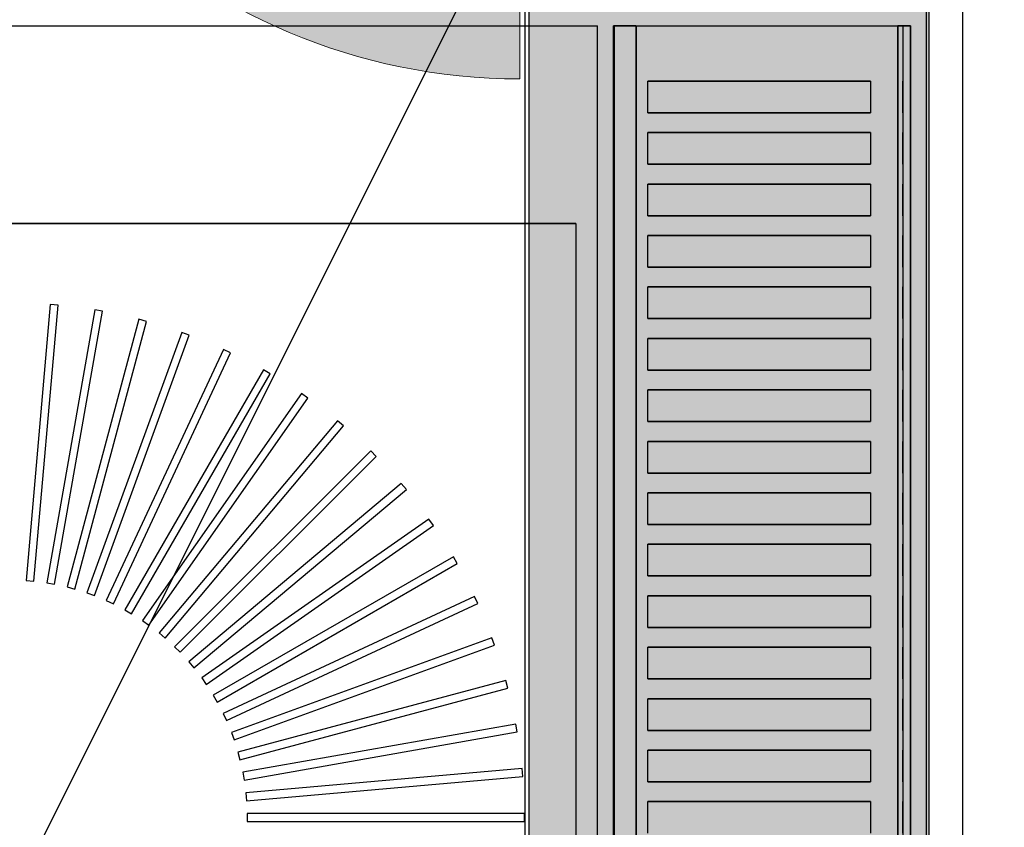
# Model space of a CAD drawing. Header units: millimetres. Extents: x -11575 to 52845, y -36266 to 23021.
# Tile 85 of 184: x 20934 to 21183, y 14815 to 15020. Entities that reach past the tile are written whole.
import ezdxf
from ezdxf.enums import TextEntityAlignment as Align

# ---------------------------------------------------------------- set-up
doc = ezdxf.new("R2010")
doc.units = ezdxf.units.MM
doc.header["$MEASUREMENT"] = 0
doc.layers.get('0').update_dxf_attribs({"lineweight": 5})
doc.layers.add('GREY SCALE', color=9, linetype='Continuous', true_color=0x808080)
doc.layers.add('GREYSCALE', color=9, linetype='Continuous', lineweight=0, true_color=0x808080)
doc.layers.add('M-MEP-ELPR-SOCKET', color=5, linetype='Continuous', lineweight=20, true_color=0x0000ff)
doc.layers.add('M-MEP-ELLG-TEXT', color=7, linetype='Continuous', lineweight=20)
doc.styles.add('Oswald Light', font='txt')
doc.styles.get("Standard").update_dxf_attribs({"font": 'romans.shx'})
doc.dimstyles.new('MDS-50', dxfattribs={"dimtxt": 100, "dimasz": 100, "dimexe": 50, "dimexo": 50, "dimgap": 25, "dimtad": 1, "dimdec": 0, "dimtxsty": 'Oswald Light', "dimcen": 0, "dimdle": 1.5875, "dimazin": 0, "dimtfac": 1, "dimtdec": 0, "dimtix": 1, "dimtmove": 0, "dimatfit": 0, "dimfxl": 1, "dimfrac": 2, "dimtolj": 1, "dimarcsym": 0})

# ---------------------------------------------------------------- blocks, each defined once
blk = doc.blocks.new('FLOOR PLAN')
at = {"layer": 'GREYSCALE', "lineweight": -2, "ltscale": 0.25}
h = blk.add_hatch(color=0, dxfattribs=at)
h.dxf.hatch_style = 1
h.paths.add_polyline_path([(21062.97, 12139.25), (21062.97, 12060.09), (21164.25, 12060.09), (21164.25, 18121.51), (21062.97, 18121.51), (21062.97, 12212.62)])
at = {"layer": 'GREYSCALE', "color": 0, "lineweight": -2, "ltscale": 0.25}
for p, q in [((21163.58, 12069.11), (21163.58, 18149.45)), ((21164.25, 12060.09), (21164.25, 18121.51)), ((21061.98, 17995.41), (21061.98, 12069.11)), ((21062.97, 17967.96), (21062.97, 12060.09))]:
    blk.add_line(p, q, dxfattribs=at)
at = {"layer": 'GREYSCALE', "color": 0, "lineweight": -2, "ltscale": 125}
for p in [(20176.39, 13284.48), (21172.83, 13284.48)]:
    blk.add_line(p, (21172.83, 15278.36), dxfattribs=at)
at = {"layer": 'GREYSCALE', "color": 0, "lineweight": -2}
for p, q in [((21084.4, 14617.16), (21084.4, 15018.13)), ((21084.4, 15018.13), (21159.58, 15018.13)), ((21159.58, 15018.13), (21159.58, 14617.16)), ((21093.1, 14996.07), (21093.1, 15004.09)), ((21093.1, 15004.09), (21149.4, 15004.09)), ((21149.4, 15004.09), (21149.4, 14996.07)), ((21149.4, 14996.07), (21093.1, 14996.07)), ((21093.1, 14983.04), (21093.1, 14991.06)), ((21093.1, 14991.06), (21149.4, 14991.06)), ((21149.4, 14991.06), (21149.4, 14983.04)), ((21149.4, 14983.04), (21093.1, 14983.04)), ((21093.1, 14970.01), (21093.1, 14978.03)), ((21093.1, 14978.03), (21149.4, 14978.03)), ((21149.4, 14978.03), (21149.4, 14970.01)), ((21149.4, 14970.01), (21093.1, 14970.01)), ((20504.5, 14968.01), (21074.88, 14968.01)), ((21074.88, 14968.01), (21074.88, 14266.31)), ((21093.1, 14956.98), (21093.1, 14965)), ((21093.1, 14965), (21149.4, 14965)), ((21149.4, 14965), (21149.4, 14956.98)), ((21149.4, 14956.98), (21093.1, 14956.98)), ((21093.1, 14943.95), (21093.1, 14951.97)), ((21093.1, 14951.97), (21149.4, 14951.97)), ((21149.4, 14951.97), (21149.4, 14943.95)), ((20941.89, 14947.55), (20935.78, 14877.65)), ((20941.89, 14947.55, 902.48), (20935.78, 14877.65, 902.48)), ((20937.77, 14877.47), (20943.89, 14947.37)), ((20937.77, 14877.47, 902.48), (20943.89, 14947.37, 902.48)), ((20953.17, 14946.15), (20940.99, 14877.05)), ((20953.17, 14946.15, 902.48), (20940.99, 14877.05, 902.48)), ((20943.89, 14947.37), (20941.89, 14947.55)), ((20943.89, 14947.37, 902.48), (20941.89, 14947.55, 902.48)), ((20955.15, 14945.8), (20953.17, 14946.15)), ((20955.15, 14945.8, 902.48), (20953.17, 14946.15, 902.48)), ((20942.96, 14876.7), (20955.15, 14945.8)), ((20942.96, 14876.7, 902.48), (20955.15, 14945.8, 902.48)), ((20964.29, 14943.78), (20946.13, 14876)), ((20964.29, 14943.78, 902.48), (20946.13, 14876, 902.48)), ((20966.23, 14943.26), (20964.29, 14943.78)), ((20966.23, 14943.26, 902.48), (20964.29, 14943.78, 902.48)), ((21149.4, 14943.95), (21093.1, 14943.95)), ((20948.07, 14875.48), (20966.23, 14943.26)), ((20948.07, 14875.48, 902.48), (20966.23, 14943.26, 902.48)), ((20975.16, 14940.44), (20951.16, 14874.5)), ((20975.16, 14940.44, 902.48), (20951.16, 14874.5, 902.48)), ((20953.05, 14873.82), (20977.04, 14939.75)), ((20953.05, 14873.82, 902.48), (20977.04, 14939.75, 902.48)), ((20977.04, 14939.75), (20975.16, 14940.44)), ((20977.04, 14939.75, 902.48), (20975.16, 14940.44, 902.48)), ((21093.1, 14930.92), (21093.1, 14938.93)), ((21093.1, 14938.93), (21149.4, 14938.93)), ((21149.4, 14938.93), (21149.4, 14930.92)), ((20985.7, 14936.17), (20956.04, 14872.58)), ((20985.7, 14936.17, 902.48), (20956.04, 14872.58, 902.48)), ((20987.51, 14935.32), (20985.7, 14936.17)), ((20987.51, 14935.32, 902.48), (20985.7, 14936.17, 902.48)), ((20957.86, 14871.73), (20987.51, 14935.32)), ((20957.86, 14871.73, 902.48), (20987.51, 14935.32, 902.48)), ((20995.82, 14931), (20960.74, 14870.23)), ((20995.82, 14931, 902.48), (20960.74, 14870.23, 902.48)), ((20962.47, 14869.23), (20997.56, 14930)), ((20962.47, 14869.23, 902.48), (20997.56, 14930, 902.48)), ((20997.56, 14930), (20995.82, 14931)), ((20997.56, 14930, 902.48), (20995.82, 14931, 902.48)), ((21149.4, 14930.92), (21093.1, 14930.92)), ((21005.46, 14924.96), (20965.21, 14867.48)), ((21005.46, 14924.96, 902.48), (20965.21, 14867.48, 902.48)), ((20966.85, 14866.33), (21007.1, 14923.81)), ((20966.85, 14866.33, 902.48), (21007.1, 14923.81, 902.48)), ((21007.1, 14923.81), (21005.46, 14924.96)), ((21007.1, 14923.81, 902.48), (21005.46, 14924.96, 902.48)), ((21093.1, 14917.88), (21093.1, 14925.9)), ((21093.1, 14925.9), (21149.4, 14925.9)), ((21149.4, 14925.9), (21149.4, 14917.88)), ((21014.53, 14918.11), (20969.43, 14864.36)), ((21014.53, 14918.11, 902.48), (20969.43, 14864.36, 902.48)), ((20970.96, 14863.07), (21016.07, 14916.82)), ((20970.96, 14863.07, 902.48), (21016.07, 14916.82, 902.48)), ((21016.07, 14916.82), (21014.53, 14918.11)), ((21016.07, 14916.82, 902.48), (21014.53, 14918.11, 902.48)), ((21149.4, 14917.88), (21093.1, 14917.88)), ((21093.1, 14904.85), (21093.1, 14912.87)), ((21093.1, 14912.87), (21149.4, 14912.87)), ((21149.4, 14912.87), (21149.4, 14904.85)), ((21022.97, 14910.5), (20973.35, 14860.88)), ((21022.97, 14910.5, 902.48), (20973.35, 14860.88, 902.48)), ((20974.77, 14859.46), (21024.39, 14909.08)), ((20974.77, 14859.46, 902.48), (21024.39, 14909.08, 902.48)), ((21024.39, 14909.08), (21022.97, 14910.5)), ((21024.39, 14909.08, 902.48), (21022.97, 14910.5, 902.48)), ((21149.4, 14904.85), (21093.1, 14904.85)), ((21030.72, 14902.17), (20976.96, 14857.07)), ((21030.72, 14902.17, 902.48), (20976.96, 14857.07, 902.48)), ((21032, 14900.64), (21030.72, 14902.17)), ((21032, 14900.64, 902.48), (21030.72, 14902.17, 902.48)), ((20978.25, 14855.53), (21032, 14900.64)), ((20978.25, 14855.53, 902.48), (21032, 14900.64, 902.48)), ((21093.1, 14891.82), (21093.1, 14899.84)), ((21093.1, 14899.84), (21149.4, 14899.84)), ((21149.4, 14899.84), (21149.4, 14891.82)), ((21037.71, 14893.21), (20980.23, 14852.96)), ((21037.71, 14893.21, 902.48), (20980.23, 14852.96, 902.48)), ((20981.38, 14851.32), (21038.86, 14891.57)), ((20981.38, 14851.32, 902.48), (21038.86, 14891.57, 902.48)), ((21038.86, 14891.57), (21037.71, 14893.21)), ((21038.86, 14891.57, 902.48), (21037.71, 14893.21, 902.48)), ((21149.4, 14891.82), (21093.1, 14891.82)), ((21093.1, 14878.79), (21093.1, 14886.81)), ((21093.1, 14886.81), (21149.4, 14886.81)), ((21149.4, 14886.81), (21149.4, 14878.79)), ((21043.89, 14883.67), (20983.12, 14848.58)), ((21043.89, 14883.67, 902.48), (20983.12, 14848.58, 902.48)), ((20984.12, 14846.85), (21044.89, 14881.93)), ((20984.12, 14846.85, 902.48), (21044.89, 14881.93, 902.48)), ((21044.89, 14881.93), (21043.89, 14883.67)), ((21044.89, 14881.93, 902.48), (21043.89, 14883.67, 902.48)), ((20935.78, 14877.65), (20937.77, 14877.47)), ((20935.78, 14877.65, 902.48), (20937.77, 14877.47, 902.48)), ((20940.99, 14877.05), (20942.96, 14876.7)), ((20940.99, 14877.05, 902.48), (20942.96, 14876.7, 902.48)), ((21149.4, 14878.79), (21093.1, 14878.79)), ((20946.13, 14876), (20948.07, 14875.48)), ((20946.13, 14876, 902.48), (20948.07, 14875.48, 902.48)), ((20951.16, 14874.5), (20953.05, 14873.82)), ((20951.16, 14874.5, 902.48), (20953.05, 14873.82, 902.48)), ((20956.04, 14872.58), (20957.86, 14871.73)), ((20956.04, 14872.58, 902.48), (20957.86, 14871.73, 902.48)), ((21049.21, 14873.62), (20985.62, 14843.97)), ((21049.21, 14873.62, 902.48), (20985.62, 14843.97, 902.48)), ((20986.47, 14842.15), (21050.06, 14871.81)), ((20986.47, 14842.15, 902.48), (21050.06, 14871.81, 902.48)), ((21050.06, 14871.81), (21049.21, 14873.62)), ((21050.06, 14871.81, 902.48), (21049.21, 14873.62, 902.48)), ((21093.1, 14865.76), (21093.1, 14873.78)), ((21093.1, 14873.78), (21149.4, 14873.78)), ((21149.4, 14873.78), (21149.4, 14865.76)), ((20960.74, 14870.23), (20962.47, 14869.23)), ((20960.74, 14870.23, 902.48), (20962.47, 14869.23, 902.48)), ((20965.21, 14867.48), (20966.85, 14866.33)), ((20965.21, 14867.48, 902.48), (20966.85, 14866.33, 902.48)), ((20969.43, 14864.36), (20970.96, 14863.07)), ((20969.43, 14864.36, 902.48), (20970.96, 14863.07, 902.48)), ((21149.4, 14865.76), (21093.1, 14865.76)), ((21053.65, 14863.15), (20987.71, 14839.15)), ((21053.65, 14863.15, 902.48), (20987.71, 14839.15, 902.48)), ((21054.33, 14861.27), (21053.65, 14863.15)), ((21054.33, 14861.27, 902.48), (21053.65, 14863.15, 902.48)), ((20973.35, 14860.88), (20974.77, 14859.46)), ((20973.35, 14860.88, 902.48), (20974.77, 14859.46, 902.48)), ((20988.39, 14837.27), (21054.33, 14861.27)), ((20988.39, 14837.27, 902.48), (21054.33, 14861.27, 902.48)), ((21093.1, 14852.73), (21093.1, 14860.75)), ((21093.1, 14860.75), (21149.4, 14860.75)), ((21149.4, 14860.75), (21149.4, 14852.73)), ((20976.96, 14857.07), (20978.25, 14855.53)), ((20976.96, 14857.07, 902.48), (20978.25, 14855.53, 902.48)), ((20980.23, 14852.96), (20981.38, 14851.32)), ((20980.23, 14852.96, 902.48), (20981.38, 14851.32, 902.48)), ((21057.15, 14852.34), (20989.37, 14834.18)), ((21057.15, 14852.34, 902.48), (20989.37, 14834.18, 902.48)), ((21057.67, 14850.4), (21057.15, 14852.34)), ((21057.67, 14850.4, 902.48), (21057.15, 14852.34, 902.48)), ((21149.4, 14852.73), (21093.1, 14852.73)), ((20989.89, 14832.24), (21057.67, 14850.4)), ((20989.89, 14832.24, 902.48), (21057.67, 14850.4, 902.48)), ((20983.12, 14848.58), (20984.12, 14846.85)), ((20983.12, 14848.58, 902.48), (20984.12, 14846.85, 902.48)), ((21093.1, 14839.69), (21093.1, 14847.71)), ((21093.1, 14847.71), (21149.4, 14847.71)), ((21149.4, 14847.71), (21149.4, 14839.69)), ((20985.62, 14843.97), (20986.47, 14842.15)), ((20985.62, 14843.97, 902.48), (20986.47, 14842.15, 902.48)), ((20987.71, 14839.15), (20988.39, 14837.27)), ((20987.71, 14839.15, 902.48), (20988.39, 14837.27, 902.48)), ((21059.69, 14841.26), (20990.59, 14829.07)), ((21059.69, 14841.26, 902.48), (20990.59, 14829.07, 902.48)), ((20990.94, 14827.1), (21060.04, 14839.28)), ((20990.94, 14827.1, 902.48), (21060.04, 14839.28, 902.48)), ((21060.04, 14839.28), (21059.69, 14841.26)), ((21060.04, 14839.28, 902.48), (21059.69, 14841.26, 902.48)), ((21149.4, 14839.69), (21093.1, 14839.69)), ((20989.37, 14834.18), (20989.89, 14832.24)), ((20989.37, 14834.18, 902.48), (20989.89, 14832.24, 902.48)), ((21093.1, 14826.66), (21093.1, 14834.68)), ((21093.1, 14834.68), (21149.4, 14834.68)), ((21149.4, 14834.68), (21149.4, 14826.66)), ((20990.59, 14829.07), (20990.94, 14827.1)), ((20990.59, 14829.07, 902.48), (20990.94, 14827.1, 902.48)), ((21061.26, 14830), (20991.36, 14823.88)), ((21061.26, 14830, 902.48), (20991.36, 14823.88, 902.48)), ((21061.44, 14828), (21061.26, 14830)), ((21061.44, 14828, 902.48), (21061.26, 14830, 902.48)), ((20991.54, 14821.88), (21061.44, 14828)), ((20991.54, 14821.88, 902.48), (21061.44, 14828, 902.48)), ((21149.4, 14826.66), (21093.1, 14826.66)), ((20991.36, 14823.88), (20991.54, 14821.88)), ((20991.36, 14823.88, 902.48), (20991.54, 14821.88, 902.48)), ((21093.1, 14813.63), (21093.1, 14821.65)), ((21093.1, 14821.65), (21149.4, 14821.65)), ((21149.4, 14821.65), (21149.4, 14813.63)), ((21061.85, 14818.64), (20991.68, 14818.64)), ((20991.68, 14818.64), (20991.68, 14816.64)), ((21061.85, 14818.64, 902.48), (20991.68, 14818.64, 902.48)), ((20991.68, 14818.64, 902.48), (20991.68, 14816.64, 902.48)), ((20991.68, 14816.64), (21061.85, 14816.64)), ((20991.68, 14816.64, 902.48), (21061.85, 14816.64, 902.48)), ((21061.85, 14816.64), (21061.85, 14818.64)), ((21061.85, 14816.64, 902.48), (21061.85, 14818.64, 902.48))]:
    blk.add_line(p, q, dxfattribs=at)
at = {"layer": 'GREYSCALE', "color": 0, "lineweight": -2, "extrusion": (1.83697e-16, 1, 0)}
for p, q in [((21090.02, 15018.13, 917.22), (21156.39, 15018.13, 917.22)), ((21159.58, 15018.13, 919.24), (21159.58, 15018.13, 958.32))]:
    blk.add_line(p, q, dxfattribs=at)
at = {"layer": 'GREYSCALE', "color": 0, "lineweight": -2, "extrusion": (1.83697e-16, 1, -3.36246e-32)}
blk.add_arc((-21085.88, 919.52, 15018.13), 1.48, 304.2197, 32.8507, dxfattribs=at)
at = {"layer": 'GREYSCALE', "color": 0, "lineweight": -2, "extrusion": (1.83697e-16, 1, 1.39198e-32)}
blk.add_arc((-21156.7, 875.42, 15018.13), 84.91, 31.9262, 90.6061, dxfattribs=at)
at = {"layer": 'GREYSCALE', "color": 0, "lineweight": -2, "extrusion": (1.83697e-16, 1, -2.18971e-32)}
blk.add_arc((-21090.02, 929.18, 15018.13), 11.97, 270, 294.5329, dxfattribs=at)
at = {"layer": 'GREYSCALE', "color": 0, "lineweight": -2, "extrusion": (1.83697e-16, 1, 4.23243e-32)}
blk.add_arc((-21156.85, 921.22, 15018.13), 4.03, 238.2374, 276.5323, dxfattribs=at)
at = {"layer": 'GREYSCALE', "color": 0, "lineweight": -2, "extrusion": (1.83697e-16, 1, -4.87596e-32)}
blk.add_arc((-21157.58, 958.32, 15018.13), 2, 90.5571, 180.0339, dxfattribs=at)
at = {"layer": 'GREYSCALE', "color": 0, "lineweight": -2, "extrusion": (1.83697e-16, 1, 3.65705e-32)}
blk.add_arc((-21157.58, 919.24, 15018.13), 2, 180.035, 226.0339, dxfattribs=at)
at = {"layer": 'GREYSCALE', "color": 0, "lineweight": -2, "ltscale": 0.25}
for points, invisible_edges in [([(21080.39, 15018.13, 902.18), (21074.88, 14968.01, 902.18), (20504.5, 14968.01, 902.18), (20504.5, 15018.13, 902.18)], 1), ([(21080.39, 15018.13, 902.18), (21074.88, 14968.01, 902.18), (21074.88, 14266.31, 902.18), (21080.39, 14216.19, 902.18)], 5)]:
    blk.add_3dface(points, dxfattribs=dict(at, invisible_edges=invisible_edges))
at = {"layer": 'GREYSCALE', "color": 0, "lineweight": -2}
for points, invisible_edges in [([(21084.64, 15018.13, 920.32), (21084.43, 15018.13, 919.79), (21084.43, 14617.16, 919.79), (21084.64, 14617.16, 920.32)], 2), ([(21084.43, 15018.13, 919.79), (21084.43, 15018.13, 919.23), (21084.43, 14617.16, 919.23), (21084.43, 14617.16, 919.79)], 10), ([(21084.43, 15018.13, 919.23), (21084.65, 15018.13, 918.7), (21084.65, 14617.16, 918.7), (21084.43, 14617.16, 919.23)], 10), ([(21084.64, 15018.13, 920.32), (21088.62, 15018.13, 926.29), (21088.62, 14617.16, 926.29), (21084.64, 14617.16, 920.32)], 2), ([(21084.65, 15018.13, 918.7), (21085.05, 15018.13, 918.3), (21085.05, 14617.16, 918.3), (21084.65, 14617.16, 918.7)], 10), ([(21085.05, 15018.13, 918.3), (21086.28, 15018.13, 917.82), (21086.28, 14617.16, 917.82), (21085.05, 14617.16, 918.3)], 10), ([(21086.28, 15018.13, 917.82), (21087.55, 15018.13, 917.47), (21087.55, 14617.16, 917.47), (21086.28, 14617.16, 917.82)], 10), ([(21087.55, 15018.13, 917.47), (21088.86, 15018.13, 917.27), (21088.86, 14617.16, 917.27), (21087.55, 14617.16, 917.47)], 10), ([(21088.62, 15018.13, 926.29), (21093.1, 15018.13, 931.88), (21093.1, 15004.09, 931.88), (21088.62, 15004.09, 926.29)], 14), ([(21088.86, 15018.13, 917.27), (21090.18, 15018.13, 917.22), (21090.18, 14617.16, 917.22), (21088.86, 14617.16, 917.27)], 8), ([(21093.1, 15018.13, 931.88), (21098.05, 15018.13, 937.08), (21098.05, 15004.09, 937.08), (21093.1, 15004.09, 931.88)], 10), ([(21098.05, 15018.13, 937.08), (21103.43, 15018.13, 941.82), (21103.43, 15004.09, 941.82), (21098.05, 15004.09, 937.08)], 10), ([(21103.43, 15018.13, 941.82), (21109.2, 15018.13, 946.09), (21109.2, 15004.09, 946.09), (21103.43, 15004.09, 941.82)], 10), ([(21109.2, 15018.13, 946.09), (21115.31, 15018.13, 949.84), (21115.31, 15004.09, 949.84), (21109.2, 15004.09, 946.09)], 10), ([(21115.31, 15018.13, 949.84), (21121.72, 15018.13, 953.05), (21121.72, 15004.09, 953.05), (21115.31, 15004.09, 949.84)], 10), ([(21121.72, 15018.13, 953.05), (21128.39, 15018.13, 955.7), (21128.39, 15004.09, 955.7), (21121.72, 15004.09, 953.05)], 10), ([(21128.39, 15018.13, 955.7), (21135.25, 15018.13, 957.76), (21135.25, 15004.09, 957.76), (21128.39, 15004.09, 955.7)], 10), ([(21135.25, 15018.13, 957.76), (21142.28, 15018.13, 959.23), (21142.28, 15004.09, 959.23), (21135.25, 15004.09, 957.76)], 10), ([(21142.28, 15018.13, 959.23), (21149.4, 15018.13, 960.08), (21149.4, 15004.09, 960.08), (21142.28, 15004.09, 959.23)], 10), ([(21149.4, 15018.13, 960.08), (21157.6, 15018.13, 960.32), (21157.6, 15004.09, 960.32), (21149.4, 15004.09, 960.08)], 12), ([(21156.39, 15018.13, 917.22), (21157.07, 15018.13, 917.2), (21157.07, 14617.16, 917.2), (21156.39, 14617.16, 917.22)], 2), ([(21157.07, 15018.13, 917.2), (21157.73, 15018.13, 917.29), (21157.73, 14617.16, 917.29), (21157.07, 14617.16, 917.2)], 10), ([(21158.36, 15018.13, 960.16), (21157.6, 15018.13, 960.32), (21157.6, 14617.16, 960.32), (21158.36, 14617.16, 960.16)], 8), ([(21157.73, 15018.13, 917.29), (21158.37, 15018.13, 917.49), (21158.37, 14617.16, 917.49), (21157.73, 14617.16, 917.29)], 10), ([(21159, 15018.13, 959.73), (21158.36, 15018.13, 960.16), (21158.36, 14617.16, 960.16), (21159, 14617.16, 959.73)], 10), ([(21158.37, 15018.13, 917.49), (21158.97, 15018.13, 917.79), (21158.97, 14617.16, 917.79), (21158.37, 14617.16, 917.49)], 10), ([(21158.97, 15018.13, 917.79), (21159.23, 15018.13, 918.1), (21159.23, 14617.16, 918.1), (21158.97, 14617.16, 917.79)], 10), ([(21159.43, 15018.13, 959.08), (21159, 15018.13, 959.73), (21159, 14617.16, 959.73), (21159.43, 14617.16, 959.08)], 10), ([(21159.23, 15018.13, 918.1), (21159.42, 15018.13, 918.45), (21159.42, 14617.16, 918.45), (21159.23, 14617.16, 918.1)], 10), ([(21159.42, 15018.13, 918.45), (21159.54, 15018.13, 918.84), (21159.54, 14617.16, 918.84), (21159.42, 14617.16, 918.45)], 10), ([(21159.58, 15018.13, 958.32), (21159.43, 15018.13, 959.08), (21159.43, 14617.16, 959.08), (21159.58, 14617.16, 958.32)], 2), ([(21159.54, 15018.13, 918.84), (21159.58, 15018.13, 919.24), (21159.58, 14617.16, 919.24), (21159.54, 14617.16, 918.84)], 8), ([(21088.62, 15004.09, 926.29), (21088.62, 14996.07, 926.29), (21093.1, 14996.07, 931.88), (21093.1, 15004.09, 931.88)], 11), ([(21149.4, 15004.09, 960.08), (21149.4, 14996.07, 960.08), (21157.6, 14996.07, 960.32), (21157.6, 15004.09, 960.32)], 10), ([(21093.1, 14996.07, 931.88), (21098.05, 14996.07, 937.08), (21098.05, 14991.06, 937.08), (21093.1, 14991.06, 931.88)], 10), ([(21098.05, 14996.07, 937.08), (21103.43, 14996.07, 941.82), (21103.43, 14991.06, 941.82), (21098.05, 14991.06, 937.08)], 10), ([(21103.43, 14996.07, 941.82), (21109.2, 14996.07, 946.09), (21109.2, 14991.06, 946.09), (21103.43, 14991.06, 941.82)], 10), ([(21109.2, 14996.07, 946.09), (21115.31, 14996.07, 949.84), (21115.31, 14991.06, 949.84), (21109.2, 14991.06, 946.09)], 10), ([(21115.31, 14996.07, 949.84), (21121.72, 14996.07, 953.05), (21121.72, 14991.06, 953.05), (21115.31, 14991.06, 949.84)], 10), ([(21121.72, 14996.07, 953.05), (21128.39, 14996.07, 955.7), (21128.39, 14991.06, 955.7), (21121.72, 14991.06, 953.05)], 10), ([(21128.39, 14996.07, 955.7), (21135.25, 14996.07, 957.76), (21135.25, 14991.06, 957.76), (21128.39, 14991.06, 955.7)], 10), ([(21135.25, 14996.07, 957.76), (21142.28, 14996.07, 959.23), (21142.28, 14991.06, 959.23), (21135.25, 14991.06, 957.76)], 10), ([(21142.28, 14996.07, 959.23), (21149.4, 14996.07, 960.08), (21149.4, 14991.06, 960.08), (21142.28, 14991.06, 959.23)], 10), ([(21157.6, 14996.07, 960.32), (21157.6, 14991.06, 960.32), (21149.4, 14991.06, 960.08), (21149.4, 14996.07, 960.08)], 14), ([(21088.62, 14991.06, 926.29), (21088.62, 14983.04, 926.29), (21093.1, 14983.04, 931.88), (21093.1, 14991.06, 931.88)], 11), ([(21149.4, 14991.06, 960.08), (21149.4, 14983.04, 960.08), (21157.6, 14983.04, 960.32), (21157.6, 14991.06, 960.32)], 10), ([(21093.1, 14983.04, 931.88), (21098.05, 14983.04, 937.08), (21098.05, 14978.03, 937.08), (21093.1, 14978.03, 931.88)], 10), ([(21098.05, 14983.04, 937.08), (21103.43, 14983.04, 941.82), (21103.43, 14978.03, 941.82), (21098.05, 14978.03, 937.08)], 10), ([(21103.43, 14983.04, 941.82), (21109.2, 14983.04, 946.09), (21109.2, 14978.03, 946.09), (21103.43, 14978.03, 941.82)], 10), ([(21109.2, 14983.04, 946.09), (21115.31, 14983.04, 949.84), (21115.31, 14978.03, 949.84), (21109.2, 14978.03, 946.09)], 10), ([(21115.31, 14983.04, 949.84), (21121.72, 14983.04, 953.05), (21121.72, 14978.03, 953.05), (21115.31, 14978.03, 949.84)], 10), ([(21121.72, 14983.04, 953.05), (21128.39, 14983.04, 955.7), (21128.39, 14978.03, 955.7), (21121.72, 14978.03, 953.05)], 10), ([(21128.39, 14983.04, 955.7), (21135.25, 14983.04, 957.76), (21135.25, 14978.03, 957.76), (21128.39, 14978.03, 955.7)], 10), ([(21135.25, 14983.04, 957.76), (21142.28, 14983.04, 959.23), (21142.28, 14978.03, 959.23), (21135.25, 14978.03, 957.76)], 10), ([(21142.28, 14983.04, 959.23), (21149.4, 14983.04, 960.08), (21149.4, 14978.03, 960.08), (21142.28, 14978.03, 959.23)], 10), ([(21157.6, 14983.04, 960.32), (21157.6, 14978.03, 960.32), (21149.4, 14978.03, 960.08), (21149.4, 14983.04, 960.08)], 14), ([(21088.62, 14978.03, 926.29), (21088.62, 14970.01, 926.29), (21093.1, 14970.01, 931.88), (21093.1, 14978.03, 931.88)], 11), ([(21149.4, 14978.03, 960.08), (21149.4, 14970.01, 960.08), (21157.6, 14970.01, 960.32), (21157.6, 14978.03, 960.32)], 10), ([(21093.1, 14970.01, 931.88), (21098.05, 14970.01, 937.08), (21098.05, 14965, 937.08), (21093.1, 14965, 931.88)], 10), ([(21098.05, 14970.01, 937.08), (21103.43, 14970.01, 941.82), (21103.43, 14965, 941.82), (21098.05, 14965, 937.08)], 10), ([(21103.43, 14970.01, 941.82), (21109.2, 14970.01, 946.09), (21109.2, 14965, 946.09), (21103.43, 14965, 941.82)], 10), ([(21109.2, 14970.01, 946.09), (21115.31, 14970.01, 949.84), (21115.31, 14965, 949.84), (21109.2, 14965, 946.09)], 10), ([(21115.31, 14970.01, 949.84), (21121.72, 14970.01, 953.05), (21121.72, 14965, 953.05), (21115.31, 14965, 949.84)], 10), ([(21121.72, 14970.01, 953.05), (21128.39, 14970.01, 955.7), (21128.39, 14965, 955.7), (21121.72, 14965, 953.05)], 10), ([(21128.39, 14970.01, 955.7), (21135.25, 14970.01, 957.76), (21135.25, 14965, 957.76), (21128.39, 14965, 955.7)], 10), ([(21135.25, 14970.01, 957.76), (21142.28, 14970.01, 959.23), (21142.28, 14965, 959.23), (21135.25, 14965, 957.76)], 10), ([(21142.28, 14970.01, 959.23), (21149.4, 14970.01, 960.08), (21149.4, 14965, 960.08), (21142.28, 14965, 959.23)], 10), ([(21157.6, 14970.01, 960.32), (21157.6, 14965, 960.32), (21149.4, 14965, 960.08), (21149.4, 14970.01, 960.08)], 14), ([(21088.62, 14965, 926.29), (21088.62, 14956.98, 926.29), (21093.1, 14956.98, 931.88), (21093.1, 14965, 931.88)], 11), ([(21149.4, 14965, 960.08), (21149.4, 14956.98, 960.08), (21157.6, 14956.98, 960.32), (21157.6, 14965, 960.32)], 10), ([(21093.1, 14956.98, 931.88), (21098.05, 14956.98, 937.08), (21098.05, 14951.97, 937.08), (21093.1, 14951.97, 931.88)], 10), ([(21098.05, 14956.98, 937.08), (21103.43, 14956.98, 941.82), (21103.43, 14951.97, 941.82), (21098.05, 14951.97, 937.08)], 10), ([(21103.43, 14956.98, 941.82), (21109.2, 14956.98, 946.09), (21109.2, 14951.97, 946.09), (21103.43, 14951.97, 941.82)], 10), ([(21109.2, 14956.98, 946.09), (21115.31, 14956.98, 949.84), (21115.31, 14951.97, 949.84), (21109.2, 14951.97, 946.09)], 10), ([(21115.31, 14956.98, 949.84), (21121.72, 14956.98, 953.05), (21121.72, 14951.97, 953.05), (21115.31, 14951.97, 949.84)], 10), ([(21121.72, 14956.98, 953.05), (21128.39, 14956.98, 955.7), (21128.39, 14951.97, 955.7), (21121.72, 14951.97, 953.05)], 10), ([(21128.39, 14956.98, 955.7), (21135.25, 14956.98, 957.76), (21135.25, 14951.97, 957.76), (21128.39, 14951.97, 955.7)], 10), ([(21135.25, 14956.98, 957.76), (21142.28, 14956.98, 959.23), (21142.28, 14951.97, 959.23), (21135.25, 14951.97, 957.76)], 10), ([(21142.28, 14956.98, 959.23), (21149.4, 14956.98, 960.08), (21149.4, 14951.97, 960.08), (21142.28, 14951.97, 959.23)], 10), ([(21157.6, 14956.98, 960.32), (21157.6, 14951.97, 960.32), (21149.4, 14951.97, 960.08), (21149.4, 14956.98, 960.08)], 14), ([(21088.62, 14951.97, 926.29), (21088.62, 14943.95, 926.29), (21093.1, 14943.95, 931.88), (21093.1, 14951.97, 931.88)], 11), ([(21149.4, 14951.97, 960.08), (21149.4, 14943.95, 960.08), (21157.6, 14943.95, 960.32), (21157.6, 14951.97, 960.32)], 10), ([(21093.1, 14943.95, 931.88), (21098.05, 14943.95, 937.08), (21098.05, 14938.93, 937.08), (21093.1, 14938.93, 931.88)], 10), ([(21098.05, 14943.95, 937.08), (21103.43, 14943.95, 941.82), (21103.43, 14938.93, 941.82), (21098.05, 14938.93, 937.08)], 10), ([(21103.43, 14943.95, 941.82), (21109.2, 14943.95, 946.09), (21109.2, 14938.93, 946.09), (21103.43, 14938.93, 941.82)], 10), ([(21109.2, 14943.95, 946.09), (21115.31, 14943.95, 949.84), (21115.31, 14938.93, 949.84), (21109.2, 14938.93, 946.09)], 10), ([(21115.31, 14943.95, 949.84), (21121.72, 14943.95, 953.05), (21121.72, 14938.93, 953.05), (21115.31, 14938.93, 949.84)], 10), ([(21121.72, 14943.95, 953.05), (21128.39, 14943.95, 955.7), (21128.39, 14938.93, 955.7), (21121.72, 14938.93, 953.05)], 10), ([(21128.39, 14943.95, 955.7), (21135.25, 14943.95, 957.76), (21135.25, 14938.93, 957.76), (21128.39, 14938.93, 955.7)], 10), ([(21135.25, 14943.95, 957.76), (21142.28, 14943.95, 959.23), (21142.28, 14938.93, 959.23), (21135.25, 14938.93, 957.76)], 10), ([(21142.28, 14943.95, 959.23), (21149.4, 14943.95, 960.08), (21149.4, 14938.93, 960.08), (21142.28, 14938.93, 959.23)], 10), ([(21157.6, 14943.95, 960.32), (21157.6, 14938.93, 960.32), (21149.4, 14938.93, 960.08), (21149.4, 14943.95, 960.08)], 14), ([(21088.62, 14938.93, 926.29), (21088.62, 14930.92, 926.29), (21093.1, 14930.92, 931.88), (21093.1, 14938.93, 931.88)], 11), ([(21149.4, 14938.93, 960.08), (21149.4, 14930.92, 960.08), (21157.6, 14930.92, 960.32), (21157.6, 14938.93, 960.32)], 10), ([(21093.1, 14930.92, 931.88), (21098.05, 14930.92, 937.08), (21098.05, 14925.9, 937.08), (21093.1, 14925.9, 931.88)], 10), ([(21098.05, 14930.92, 937.08), (21103.43, 14930.92, 941.82), (21103.43, 14925.9, 941.82), (21098.05, 14925.9, 937.08)], 10), ([(21103.43, 14930.92, 941.82), (21109.2, 14930.92, 946.09), (21109.2, 14925.9, 946.09), (21103.43, 14925.9, 941.82)], 10), ([(21109.2, 14930.92, 946.09), (21115.31, 14930.92, 949.84), (21115.31, 14925.9, 949.84), (21109.2, 14925.9, 946.09)], 10), ([(21115.31, 14930.92, 949.84), (21121.72, 14930.92, 953.05), (21121.72, 14925.9, 953.05), (21115.31, 14925.9, 949.84)], 10), ([(21121.72, 14930.92, 953.05), (21128.39, 14930.92, 955.7), (21128.39, 14925.9, 955.7), (21121.72, 14925.9, 953.05)], 10), ([(21128.39, 14930.92, 955.7), (21135.25, 14930.92, 957.76), (21135.25, 14925.9, 957.76), (21128.39, 14925.9, 955.7)], 10), ([(21135.25, 14930.92, 957.76), (21142.28, 14930.92, 959.23), (21142.28, 14925.9, 959.23), (21135.25, 14925.9, 957.76)], 10), ([(21142.28, 14930.92, 959.23), (21149.4, 14930.92, 960.08), (21149.4, 14925.9, 960.08), (21142.28, 14925.9, 959.23)], 10), ([(21157.6, 14930.92, 960.32), (21157.6, 14925.9, 960.32), (21149.4, 14925.9, 960.08), (21149.4, 14930.92, 960.08)], 14), ([(21088.62, 14925.9, 926.29), (21088.62, 14917.88, 926.29), (21093.1, 14917.88, 931.88), (21093.1, 14925.9, 931.88)], 11), ([(21149.4, 14925.9, 960.08), (21149.4, 14917.88, 960.08), (21157.6, 14917.88, 960.32), (21157.6, 14925.9, 960.32)], 10), ([(21093.1, 14917.88, 931.88), (21098.05, 14917.88, 937.08), (21098.05, 14912.87, 937.08), (21093.1, 14912.87, 931.88)], 10), ([(21098.05, 14917.88, 937.08), (21103.43, 14917.88, 941.82), (21103.43, 14912.87, 941.82), (21098.05, 14912.87, 937.08)], 10), ([(21103.43, 14917.88, 941.82), (21109.2, 14917.88, 946.09), (21109.2, 14912.87, 946.09), (21103.43, 14912.87, 941.82)], 10), ([(21109.2, 14917.88, 946.09), (21115.31, 14917.88, 949.84), (21115.31, 14912.87, 949.84), (21109.2, 14912.87, 946.09)], 10), ([(21115.31, 14917.88, 949.84), (21121.72, 14917.88, 953.05), (21121.72, 14912.87, 953.05), (21115.31, 14912.87, 949.84)], 10), ([(21121.72, 14917.88, 953.05), (21128.39, 14917.88, 955.7), (21128.39, 14912.87, 955.7), (21121.72, 14912.87, 953.05)], 10), ([(21128.39, 14917.88, 955.7), (21135.25, 14917.88, 957.76), (21135.25, 14912.87, 957.76), (21128.39, 14912.87, 955.7)], 10), ([(21135.25, 14917.88, 957.76), (21142.28, 14917.88, 959.23), (21142.28, 14912.87, 959.23), (21135.25, 14912.87, 957.76)], 10), ([(21142.28, 14917.88, 959.23), (21149.4, 14917.88, 960.08), (21149.4, 14912.87, 960.08), (21142.28, 14912.87, 959.23)], 10), ([(21157.6, 14917.88, 960.32), (21157.6, 14912.87, 960.32), (21149.4, 14912.87, 960.08), (21149.4, 14917.88, 960.08)], 14), ([(21088.62, 14912.87, 926.29), (21088.62, 14904.85, 926.29), (21093.1, 14904.85, 931.88), (21093.1, 14912.87, 931.88)], 11), ([(21149.4, 14912.87, 960.08), (21149.4, 14904.85, 960.08), (21157.6, 14904.85, 960.32), (21157.6, 14912.87, 960.32)], 10), ([(21093.1, 14904.85, 931.88), (21098.05, 14904.85, 937.08), (21098.05, 14899.84, 937.08), (21093.1, 14899.84, 931.88)], 10), ([(21098.05, 14904.85, 937.08), (21103.43, 14904.85, 941.82), (21103.43, 14899.84, 941.82), (21098.05, 14899.84, 937.08)], 10), ([(21103.43, 14904.85, 941.82), (21109.2, 14904.85, 946.09), (21109.2, 14899.84, 946.09), (21103.43, 14899.84, 941.82)], 10), ([(21109.2, 14904.85, 946.09), (21115.31, 14904.85, 949.84), (21115.31, 14899.84, 949.84), (21109.2, 14899.84, 946.09)], 10), ([(21115.31, 14904.85, 949.84), (21121.72, 14904.85, 953.05), (21121.72, 14899.84, 953.05), (21115.31, 14899.84, 949.84)], 10), ([(21121.72, 14904.85, 953.05), (21128.39, 14904.85, 955.7), (21128.39, 14899.84, 955.7), (21121.72, 14899.84, 953.05)], 10), ([(21128.39, 14904.85, 955.7), (21135.25, 14904.85, 957.76), (21135.25, 14899.84, 957.76), (21128.39, 14899.84, 955.7)], 10), ([(21135.25, 14904.85, 957.76), (21142.28, 14904.85, 959.23), (21142.28, 14899.84, 959.23), (21135.25, 14899.84, 957.76)], 10), ([(21142.28, 14904.85, 959.23), (21149.4, 14904.85, 960.08), (21149.4, 14899.84, 960.08), (21142.28, 14899.84, 959.23)], 10), ([(21157.6, 14904.85, 960.32), (21157.6, 14899.84, 960.32), (21149.4, 14899.84, 960.08), (21149.4, 14904.85, 960.08)], 14), ([(21088.62, 14899.84, 926.29), (21088.62, 14891.82, 926.29), (21093.1, 14891.82, 931.88), (21093.1, 14899.84, 931.88)], 11), ([(21149.4, 14899.84, 960.08), (21149.4, 14891.82, 960.08), (21157.6, 14891.82, 960.32), (21157.6, 14899.84, 960.32)], 10), ([(21093.1, 14891.82, 931.88), (21098.05, 14891.82, 937.08), (21098.05, 14886.81, 937.08), (21093.1, 14886.81, 931.88)], 10), ([(21098.05, 14891.82, 937.08), (21103.43, 14891.82, 941.82), (21103.43, 14886.81, 941.82), (21098.05, 14886.81, 937.08)], 10), ([(21103.43, 14891.82, 941.82), (21109.2, 14891.82, 946.09), (21109.2, 14886.81, 946.09), (21103.43, 14886.81, 941.82)], 10), ([(21109.2, 14891.82, 946.09), (21115.31, 14891.82, 949.84), (21115.31, 14886.81, 949.84), (21109.2, 14886.81, 946.09)], 10), ([(21115.31, 14891.82, 949.84), (21121.72, 14891.82, 953.05), (21121.72, 14886.81, 953.05), (21115.31, 14886.81, 949.84)], 10), ([(21121.72, 14891.82, 953.05), (21128.39, 14891.82, 955.7), (21128.39, 14886.81, 955.7), (21121.72, 14886.81, 953.05)], 10), ([(21128.39, 14891.82, 955.7), (21135.25, 14891.82, 957.76), (21135.25, 14886.81, 957.76), (21128.39, 14886.81, 955.7)], 10), ([(21135.25, 14891.82, 957.76), (21142.28, 14891.82, 959.23), (21142.28, 14886.81, 959.23), (21135.25, 14886.81, 957.76)], 10), ([(21142.28, 14891.82, 959.23), (21149.4, 14891.82, 960.08), (21149.4, 14886.81, 960.08), (21142.28, 14886.81, 959.23)], 10), ([(21157.6, 14891.82, 960.32), (21157.6, 14886.81, 960.32), (21149.4, 14886.81, 960.08), (21149.4, 14891.82, 960.08)], 14), ([(21088.62, 14886.81, 926.29), (21088.62, 14878.79, 926.29), (21093.1, 14878.79, 931.88), (21093.1, 14886.81, 931.88)], 11), ([(21149.4, 14886.81, 960.08), (21149.4, 14878.79, 960.08), (21157.6, 14878.79, 960.32), (21157.6, 14886.81, 960.32)], 10), ([(21093.1, 14878.79, 931.88), (21098.05, 14878.79, 937.08), (21098.05, 14873.78, 937.08), (21093.1, 14873.78, 931.88)], 10), ([(21098.05, 14878.79, 937.08), (21103.43, 14878.79, 941.82), (21103.43, 14873.78, 941.82), (21098.05, 14873.78, 937.08)], 10), ([(21103.43, 14878.79, 941.82), (21109.2, 14878.79, 946.09), (21109.2, 14873.78, 946.09), (21103.43, 14873.78, 941.82)], 10), ([(21109.2, 14878.79, 946.09), (21115.31, 14878.79, 949.84), (21115.31, 14873.78, 949.84), (21109.2, 14873.78, 946.09)], 10), ([(21115.31, 14878.79, 949.84), (21121.72, 14878.79, 953.05), (21121.72, 14873.78, 953.05), (21115.31, 14873.78, 949.84)], 10), ([(21121.72, 14878.79, 953.05), (21128.39, 14878.79, 955.7), (21128.39, 14873.78, 955.7), (21121.72, 14873.78, 953.05)], 10), ([(21128.39, 14878.79, 955.7), (21135.25, 14878.79, 957.76), (21135.25, 14873.78, 957.76), (21128.39, 14873.78, 955.7)], 10), ([(21135.25, 14878.79, 957.76), (21142.28, 14878.79, 959.23), (21142.28, 14873.78, 959.23), (21135.25, 14873.78, 957.76)], 10), ([(21142.28, 14878.79, 959.23), (21149.4, 14878.79, 960.08), (21149.4, 14873.78, 960.08), (21142.28, 14873.78, 959.23)], 10), ([(21157.6, 14878.79, 960.32), (21157.6, 14873.78, 960.32), (21149.4, 14873.78, 960.08), (21149.4, 14878.79, 960.08)], 14), ([(21088.62, 14873.78, 926.29), (21088.62, 14865.76, 926.29), (21093.1, 14865.76, 931.88), (21093.1, 14873.78, 931.88)], 11), ([(21149.4, 14873.78, 960.08), (21149.4, 14865.76, 960.08), (21157.6, 14865.76, 960.32), (21157.6, 14873.78, 960.32)], 10), ([(21093.1, 14865.76, 931.88), (21098.05, 14865.76, 937.08), (21098.05, 14860.75, 937.08), (21093.1, 14860.75, 931.88)], 10), ([(21098.05, 14865.76, 937.08), (21103.43, 14865.76, 941.82), (21103.43, 14860.75, 941.82), (21098.05, 14860.75, 937.08)], 10), ([(21103.43, 14865.76, 941.82), (21109.2, 14865.76, 946.09), (21109.2, 14860.75, 946.09), (21103.43, 14860.75, 941.82)], 10), ([(21109.2, 14865.76, 946.09), (21115.31, 14865.76, 949.84), (21115.31, 14860.75, 949.84), (21109.2, 14860.75, 946.09)], 10), ([(21115.31, 14865.76, 949.84), (21121.72, 14865.76, 953.05), (21121.72, 14860.75, 953.05), (21115.31, 14860.75, 949.84)], 10), ([(21121.72, 14865.76, 953.05), (21128.39, 14865.76, 955.7), (21128.39, 14860.75, 955.7), (21121.72, 14860.75, 953.05)], 10), ([(21128.39, 14865.76, 955.7), (21135.25, 14865.76, 957.76), (21135.25, 14860.75, 957.76), (21128.39, 14860.75, 955.7)], 10), ([(21135.25, 14865.76, 957.76), (21142.28, 14865.76, 959.23), (21142.28, 14860.75, 959.23), (21135.25, 14860.75, 957.76)], 10), ([(21142.28, 14865.76, 959.23), (21149.4, 14865.76, 960.08), (21149.4, 14860.75, 960.08), (21142.28, 14860.75, 959.23)], 10), ([(21157.6, 14865.76, 960.32), (21157.6, 14860.75, 960.32), (21149.4, 14860.75, 960.08), (21149.4, 14865.76, 960.08)], 14), ([(21088.62, 14860.75, 926.29), (21088.62, 14852.73, 926.29), (21093.1, 14852.73, 931.88), (21093.1, 14860.75, 931.88)], 11), ([(21149.4, 14860.75, 960.08), (21149.4, 14852.73, 960.08), (21157.6, 14852.73, 960.32), (21157.6, 14860.75, 960.32)], 10), ([(21093.1, 14852.73, 931.88), (21098.05, 14852.73, 937.08), (21098.05, 14847.71, 937.08), (21093.1, 14847.71, 931.88)], 10), ([(21098.05, 14852.73, 937.08), (21103.43, 14852.73, 941.82), (21103.43, 14847.71, 941.82), (21098.05, 14847.71, 937.08)], 10), ([(21103.43, 14852.73, 941.82), (21109.2, 14852.73, 946.09), (21109.2, 14847.71, 946.09), (21103.43, 14847.71, 941.82)], 10), ([(21109.2, 14852.73, 946.09), (21115.31, 14852.73, 949.84), (21115.31, 14847.71, 949.84), (21109.2, 14847.71, 946.09)], 10), ([(21115.31, 14852.73, 949.84), (21121.72, 14852.73, 953.05), (21121.72, 14847.71, 953.05), (21115.31, 14847.71, 949.84)], 10), ([(21121.72, 14852.73, 953.05), (21128.39, 14852.73, 955.7), (21128.39, 14847.71, 955.7), (21121.72, 14847.71, 953.05)], 10), ([(21128.39, 14852.73, 955.7), (21135.25, 14852.73, 957.76), (21135.25, 14847.71, 957.76), (21128.39, 14847.71, 955.7)], 10), ([(21135.25, 14852.73, 957.76), (21142.28, 14852.73, 959.23), (21142.28, 14847.71, 959.23), (21135.25, 14847.71, 957.76)], 10), ([(21142.28, 14852.73, 959.23), (21149.4, 14852.73, 960.08), (21149.4, 14847.71, 960.08), (21142.28, 14847.71, 959.23)], 10), ([(21157.6, 14852.73, 960.32), (21157.6, 14847.71, 960.32), (21149.4, 14847.71, 960.08), (21149.4, 14852.73, 960.08)], 14), ([(21088.62, 14847.71, 926.29), (21088.62, 14839.69, 926.29), (21093.1, 14839.69, 931.88), (21093.1, 14847.71, 931.88)], 11), ([(21149.4, 14847.71, 960.08), (21149.4, 14839.69, 960.08), (21157.6, 14839.69, 960.32), (21157.6, 14847.71, 960.32)], 10), ([(21093.1, 14839.69, 931.88), (21098.05, 14839.69, 937.08), (21098.05, 14834.68, 937.08), (21093.1, 14834.68, 931.88)], 10), ([(21098.05, 14839.69, 937.08), (21103.43, 14839.69, 941.82), (21103.43, 14834.68, 941.82), (21098.05, 14834.68, 937.08)], 10), ([(21103.43, 14839.69, 941.82), (21109.2, 14839.69, 946.09), (21109.2, 14834.68, 946.09), (21103.43, 14834.68, 941.82)], 10), ([(21109.2, 14839.69, 946.09), (21115.31, 14839.69, 949.84), (21115.31, 14834.68, 949.84), (21109.2, 14834.68, 946.09)], 10), ([(21115.31, 14839.69, 949.84), (21121.72, 14839.69, 953.05), (21121.72, 14834.68, 953.05), (21115.31, 14834.68, 949.84)], 10), ([(21121.72, 14839.69, 953.05), (21128.39, 14839.69, 955.7), (21128.39, 14834.68, 955.7), (21121.72, 14834.68, 953.05)], 10), ([(21128.39, 14839.69, 955.7), (21135.25, 14839.69, 957.76), (21135.25, 14834.68, 957.76), (21128.39, 14834.68, 955.7)], 10), ([(21135.25, 14839.69, 957.76), (21142.28, 14839.69, 959.23), (21142.28, 14834.68, 959.23), (21135.25, 14834.68, 957.76)], 10), ([(21142.28, 14839.69, 959.23), (21149.4, 14839.69, 960.08), (21149.4, 14834.68, 960.08), (21142.28, 14834.68, 959.23)], 10), ([(21157.6, 14839.69, 960.32), (21157.6, 14834.68, 960.32), (21149.4, 14834.68, 960.08), (21149.4, 14839.69, 960.08)], 14), ([(21088.62, 14834.68, 926.29), (21088.62, 14826.66, 926.29), (21093.1, 14826.66, 931.88), (21093.1, 14834.68, 931.88)], 11), ([(21149.4, 14834.68, 960.08), (21149.4, 14826.66, 960.08), (21157.6, 14826.66, 960.32), (21157.6, 14834.68, 960.32)], 10), ([(21093.1, 14826.66, 931.88), (21098.05, 14826.66, 937.08), (21098.05, 14821.65, 937.08), (21093.1, 14821.65, 931.88)], 10), ([(21098.05, 14826.66, 937.08), (21103.43, 14826.66, 941.82), (21103.43, 14821.65, 941.82), (21098.05, 14821.65, 937.08)], 10), ([(21103.43, 14826.66, 941.82), (21109.2, 14826.66, 946.09), (21109.2, 14821.65, 946.09), (21103.43, 14821.65, 941.82)], 10), ([(21109.2, 14826.66, 946.09), (21115.31, 14826.66, 949.84), (21115.31, 14821.65, 949.84), (21109.2, 14821.65, 946.09)], 10), ([(21115.31, 14826.66, 949.84), (21121.72, 14826.66, 953.05), (21121.72, 14821.65, 953.05), (21115.31, 14821.65, 949.84)], 10), ([(21121.72, 14826.66, 953.05), (21128.39, 14826.66, 955.7), (21128.39, 14821.65, 955.7), (21121.72, 14821.65, 953.05)], 10), ([(21128.39, 14826.66, 955.7), (21135.25, 14826.66, 957.76), (21135.25, 14821.65, 957.76), (21128.39, 14821.65, 955.7)], 10), ([(21135.25, 14826.66, 957.76), (21142.28, 14826.66, 959.23), (21142.28, 14821.65, 959.23), (21135.25, 14821.65, 957.76)], 10), ([(21142.28, 14826.66, 959.23), (21149.4, 14826.66, 960.08), (21149.4, 14821.65, 960.08), (21142.28, 14821.65, 959.23)], 10), ([(21157.6, 14826.66, 960.32), (21157.6, 14821.65, 960.32), (21149.4, 14821.65, 960.08), (21149.4, 14826.66, 960.08)], 14), ([(21088.62, 14821.65, 926.29), (21088.62, 14813.63, 926.29), (21093.1, 14813.63, 931.88), (21093.1, 14821.65, 931.88)], 11), ([(21149.4, 14821.65, 960.08), (21149.4, 14813.63, 960.08), (21157.6, 14813.63, 960.32), (21157.6, 14821.65, 960.32)], 10)]:
    blk.add_3dface(points, dxfattribs=dict(at, invisible_edges=invisible_edges))
for points in [[(21090.18, 15018.13, 917.22), (21156.39, 15018.13, 917.22), (21156.39, 14617.16, 917.22), (21090.18, 14617.16, 917.22)], [(21159.58, 15018.13, 919.24), (21159.58, 15018.13, 958.32), (21159.58, 14617.16, 958.32), (21159.58, 14617.16, 919.24)], [(21074.88, 14968.01, 902.18), (21074.88, 14266.31, 902.18), (20504.5, 14266.31, 902.18), (20504.5, 14968.01, 902.18)]]:
    blk.add_3dface(points, dxfattribs=at)
blk = doc.blocks.new('IS-5PIN')
h = blk.add_hatch(color=0)
h.dxf.hatch_style = 1
h.paths.add_polyline_path([(-100, 0), (100, 0, 1)])
at = {"color": 0}
blk.add_lwpolyline([(-100, 0), (100, 0, 1), (-100, 0)], format="xyb", dxfattribs=at)
blk.add_attdef('XXA', text='', height=100, dxfattribs=at).set_placement((-275, 100), align=Align.MIDDLE_CENTER)

msp = doc.modelspace()

# ---------------------------------------------------------------- block references
at = {"layer": 'GREY SCALE'}
msp.add_blockref('FLOOR PLAN', (0, 0), dxfattribs=at)
at = {"layer": 'M-MEP-ELPR-SOCKET', "color": 1, "true_color": 0xff0000, "xscale": 1.5, "yscale": 1.5, "zscale": 1.5, "rotation": 90}
msp.add_blockref('IS-5PIN', (21060.69, 15154.66), dxfattribs=at)

# ---------------------------------------------------------------- leaders
at = {"layer": 'M-MEP-ELLG-TEXT'}
for points in [[(19887.51, 12193.85), (23263, 12193.85), (23263, 22628.45), (21872.84, 22628.45)], [(21061.98, 12506.96), (23153.5, 12506.96), (23153.5, 21924.64), (21872.77, 21924.64)], [(21058.31, 12906.73), (22987.33, 12906.73), (22991, 21228.45), (21872.74, 21228.45)], [(21058.31, 13241.06), (22862.33, 13241.06), (22866, 20532.26), (21872.81, 20532.26)], [(21061.98, 13543.04), (22647.75, 13543.04), (22647.75, 19834.17), (21872.84, 19834.17)]]:
    msp.add_leader(points, dimstyle='MDS-50', override={"dimasz": 150, "dimtad": 0}, dxfattribs=at)

doc.saveas('drawing.dxf')
